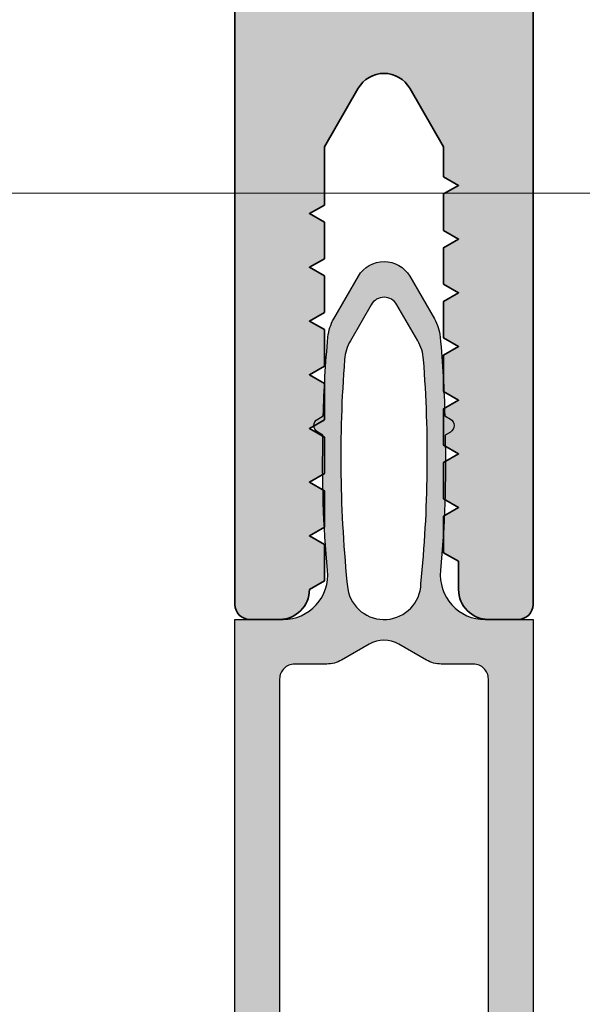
# Model space of a CAD drawing. Header units: millimetres. Extents: x 71658 to 298332, y -154437 to -30421.
# Tile 107 of 155: x 94036 to 94055, y -58893 to -58860. Entities that reach past the tile are written whole.
import ezdxf

# ---------------------------------------------------------------- set-up
doc = ezdxf.new("R2010")
doc.units = ezdxf.units.MM
doc.header["$LTSCALE"] = 500
doc.header["$MEASUREMENT"] = 0
doc.linetypes.add('Center', pattern=[48, 30, -6, 6, -6])
for name, color, linetype, lineweight in [('0S-Profile Aluminium', 254, 'Continuous', 35), ('0S-Profile PVC-U', 254, 'Continuous', 25), ('0S-Shading Aluminium', 252, 'Continuous', 20), ('0S-Shading PVC-U', 253, 'Continuous', 13), ('A-06-TELJED', 253, 'Center', 0), ('A-13-UKS', 250, 'Continuous', 5)]:
    doc.layers.add(name, color=color, linetype=linetype, lineweight=lineweight)

# ---------------------------------------------------------------- blocks, each defined once
blk = doc.blocks.new('TELG')
at = {"layer": 'A-06-TELJED', "ltscale": 0.05}
blk.add_line((129079.1743373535, -58865.99671087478), (85658.8046493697, -58865.99671087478), dxfattribs=at)
blk = doc.blocks.new('326250__63FD78B3_7F72_44EC_AF4F_172F2B644AD7_')
at = {"layer": '0S-Shading Aluminium'}
h = blk.add_hatch(color=256, dxfattribs=at)
edge = h.paths.add_edge_path()
edge.add_arc((-23.5, 173.4999999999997), 1.500000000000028, 90, 180)
edge.add_line((-25, 173.4999999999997), (-25, 0.4999999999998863))
edge.add_arc((-24.5, 0.4999999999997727), 0.4999999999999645, 180, 270)
edge.add_line((-24.5, -1.705e-13), (-23, 0))
edge.add_line((-23, 0), (-22.30000000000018, 0.6999999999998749))
edge.add_line((-22.30000000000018, 0.6999999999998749), (-22.30000000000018, 1.399999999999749))
edge.add_line((-22.30000000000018, 1.399999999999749), (-23.5, 1.399999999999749))
edge.add_line((-23.5, 1.399999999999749), (-23.5, 4.099999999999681))
edge.add_line((-23.5, 4.099999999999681), (-19.04494897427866, 4.099999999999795))
edge.add_ellipse((-18.80000000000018, 4.049999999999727), major_axis=(-0.2500000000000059, 0), ratio=1, start_angle=191.5369590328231, end_angle=348.46304096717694, ccw=False)
edge.add_line((-18.55505102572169, 4.099999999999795), (-14.10000000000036, 4.099999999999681))
edge.add_line((-14.10000000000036, 4.099999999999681), (-14.10000000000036, 1.399999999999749))
edge.add_line((-14.10000000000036, 1.399999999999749), (-15.30000000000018, 1.399999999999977))
edge.add_line((-15.30000000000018, 1.399999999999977), (-15.30000000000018, 0.799999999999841))
edge.add_line((-15.30000000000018, 0.799999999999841), (-14.40000000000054, -0.1000000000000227))
edge.add_line((-14.40000000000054, -0.1000000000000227), (-13.10000000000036, -0.1000000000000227))
edge.add_arc((-13.10000000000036, 0.4000000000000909), 0.5000000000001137, 270, 360)
edge.add_line((-12.60000000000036, 0.4000000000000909), (-12.60000000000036, 12.49999999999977))
edge.add_ellipse((-12.10000000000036, 12.49999999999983), major_axis=(-0.4999999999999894, 0), ratio=1, start_angle=270, end_angle=360, ccw=False)
edge.add_line((-12.10000000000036, 12.99999999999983), (-6.5, 12.99999999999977))
edge.add_ellipse((-6.5, 11.49999999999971), major_axis=(-1.500000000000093, 0), ratio=1, start_angle=180, end_angle=270, ccw=False)
edge.add_line((-5, 11.49999999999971), (-5, -15.50000000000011))
edge.add_arc((-4.5, -15.50000000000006), 0.4999999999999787, 180, 270)
edge.add_line((-4.5, -16.00000000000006), (-3.5, -16.00000000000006))
edge.add_arc((-3.5, -15), 1.000000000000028, 270, 360)
edge.add_line((-2.5, -15), (-2.5, -14.05277679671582))
edge.add_line((-2.5, -14.05277679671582), (-2, -13.76410166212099))
edge.add_line((-2, -13.76410166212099), (-2, -12.54145193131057))
edge.add_line((-2, -12.54145193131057), (-2.5, -12.2527767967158))
edge.add_line((-2.5, -12.2527767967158), (-2, -11.96410166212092))
edge.add_line((-2, -11.96410166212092), (-2, -10.74145193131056))
edge.add_line((-2, -10.74145193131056), (-2.5, -10.45277679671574))
edge.add_line((-2.5, -10.45277679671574), (-2, -10.16410166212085))
edge.add_line((-2, -10.16410166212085), (-2, -8.94145193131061))
edge.add_line((-2, -8.94145193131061), (-2.5, -8.652776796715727))
edge.add_line((-2.5, -8.652776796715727), (-2, -8.364101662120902))
edge.add_line((-2, -8.364101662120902), (-2, -7.141451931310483))
edge.add_line((-2, -7.141451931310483), (-2.5, -6.852776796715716))
edge.add_line((-2.5, -6.852776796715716), (-2, -6.564101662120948))
edge.add_line((-2, -6.564101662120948), (-2, -5.34145193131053))
edge.add_line((-2, -5.34145193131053), (-2.5, -5.052776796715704))
edge.add_line((-2.5, -5.052776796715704), (-2, -4.764101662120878))
edge.add_line((-2, -4.764101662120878), (-2, -3.541451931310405))
edge.add_line((-2, -3.541451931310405), (-2.5, -3.252776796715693))
edge.add_line((-2.5, -3.252776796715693), (-2, -2.96410166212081))
edge.add_line((-2, -2.96410166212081), (-2, -1.741451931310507))
edge.add_line((-2, -1.741451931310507), (-2.5, -1.452776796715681))
edge.add_line((-2.5, -1.452776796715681), (-2, -1.164101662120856))
edge.add_line((-2, -1.164101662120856), (-2, -0.1641016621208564))
edge.add_line((-2, -0.1641016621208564), (-0.8660253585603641, 1.79999999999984))
edge.add_ellipse((4.52237146e-08, 1.29999999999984), major_axis=(-1.00000000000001, 0), ratio=1, start_angle=209.9999999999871, end_angle=329.9999999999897, ccw=False)
edge.add_line((0.8660254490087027, 1.799999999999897), (2, -0.1641015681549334))
edge.add_line((2, -0.1641015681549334), (2, -2.111324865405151))
edge.add_line((2, -2.111324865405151), (2.5, -2.40000000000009))
edge.add_line((2.5, -2.40000000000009), (2, -2.688675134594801))
edge.add_line((2, -2.688675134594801), (2, -3.911324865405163))
edge.add_line((2, -3.911324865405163), (2.5, -4.200000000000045))
edge.add_line((2.5, -4.200000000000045), (2, -4.488675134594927))
edge.add_line((2, -4.488675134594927), (2, -5.711324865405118))
edge.add_line((2, -5.711324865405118), (2.5, -6.000000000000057))
edge.add_line((2.5, -6.000000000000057), (2, -6.288675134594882))
edge.add_line((2, -6.288675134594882), (2, -7.511324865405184))
edge.add_line((2, -7.511324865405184), (2.5, -7.800000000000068))
edge.add_line((2.5, -7.800000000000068), (2, -8.088675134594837))
edge.add_line((2, -8.088675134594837), (2, -9.31132486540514))
edge.add_line((2, -9.31132486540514), (2.5, -9.600000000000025))
edge.add_line((2.5, -9.600000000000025), (2, -9.888675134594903))
edge.add_line((2, -9.888675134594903), (2, -11.11132486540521))
edge.add_line((2, -11.11132486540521), (2.5, -11.40000000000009))
edge.add_line((2.5, -11.40000000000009), (2, -11.68867513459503))
edge.add_line((2, -11.68867513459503), (2, -12.91132486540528))
edge.add_line((2, -12.91132486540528), (2.5, -13.20000000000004))
edge.add_line((2.5, -13.20000000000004), (2, -13.48867513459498))
edge.add_line((2, -13.48867513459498), (2, -14.71132486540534))
edge.add_line((2, -14.71132486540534), (2.5, -15.00000000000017))
edge.add_arc((3.5, -15.00000000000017), 0.9999999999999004, 180, 270)
edge.add_line((3.5, -16.00000000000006), (4.5, -16.00000000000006))
edge.add_arc((4.5, -15.50000000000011), 0.4999999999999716, 270, 360)
edge.add_line((5, -15.50000000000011), (5, 11.49999999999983))
edge.add_ellipse((6.5, 11.49999999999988), major_axis=(-1.500000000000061, 0), ratio=1, start_angle=270, end_angle=360, ccw=False)
edge.add_line((6.5, 13), (12.10000009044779, 12.99999999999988))
edge.add_ellipse((12.10000009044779, 12.49999999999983), major_axis=(-0.500000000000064, 0), ratio=1, start_angle=180, end_angle=270, ccw=False)
edge.add_line((12.60000009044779, 12.49999999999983), (12.60000009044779, 0.4000000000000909))
edge.add_arc((13.10000009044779, 0.4000000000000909), 0.5000000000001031, 180, 270)
edge.add_line((13.10000009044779, -0.1000000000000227), (14.40000009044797, -0.1000000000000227))
edge.add_line((14.40000009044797, -0.1000000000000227), (15.30000009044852, 0.7999999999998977))
edge.add_line((15.30000009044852, 0.7999999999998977), (15.30000009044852, 1.399999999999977))
edge.add_line((15.30000009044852, 1.399999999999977), (14.10000009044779, 1.399999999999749))
edge.add_line((14.10000009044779, 1.399999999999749), (14.10000009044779, 4.099999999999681))
edge.add_line((14.10000009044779, 4.099999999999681), (18.55505111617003, 4.099999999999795))
edge.add_ellipse((18.80000009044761, 4.049999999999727), major_axis=(-0.2500000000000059, 0), ratio=1, start_angle=191.5369590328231, end_angle=348.4630409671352, ccw=False)
edge.add_line((19.0449490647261, 4.099999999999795), (23.50000009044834, 4.099999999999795))
edge.add_line((23.50000009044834, 4.099999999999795), (23.50000009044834, 1.399999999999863))
edge.add_line((23.50000009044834, 1.399999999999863), (22.30000009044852, 1.399999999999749))
edge.add_line((22.30000009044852, 1.399999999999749), (22.30000009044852, 0.6999999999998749))
edge.add_line((22.30000009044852, 0.6999999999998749), (23.00000009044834, 0))
edge.add_line((23.00000009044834, 0), (24.50000009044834, -1.705e-13))
edge.add_arc((24.50000009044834, 0.4999999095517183), 0.4999999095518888, 270, 360)
edge.add_line((25, 0.4999999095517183), (25, 173.4999999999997))
edge.add_arc((23.5, 173.4999999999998), 1.500000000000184, 0, 90)
edge.add_line((23.5, 175), (-23.5, 174.9999999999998))
edge = h.paths.add_edge_path()
edge.add_line((21.89999999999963, 169.4999999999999), (21.89999999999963, 15.29999999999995))
edge.add_line((21.89999999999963, 15.29999999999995), (21.70000009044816, 15.30000000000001))
edge.add_arc((21.70000009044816, 13.79999999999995), 1.500000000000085, 90, 180)
edge.add_line((20.20000009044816, 13.79999999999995), (20.20000009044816, 7.000000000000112))
edge.add_line((20.20000009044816, 7.000000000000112), (19.28973029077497, 5.699999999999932))
edge.add_line((19.28973029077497, 5.699999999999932), (18.31026989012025, 5.699999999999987))
edge.add_line((18.31026989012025, 5.699999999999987), (17.40000009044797, 7.000000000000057))
edge.add_line((17.40000009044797, 7.000000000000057), (17.40000009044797, 13.79999999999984))
edge.add_arc((15.90000009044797, 13.79999999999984), 1.499999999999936, 0, 90)
edge.add_line((15.90000009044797, 15.29999999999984), (-15.89999999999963, 15.29999999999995))
edge.add_arc((-15.89999999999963, 13.79999999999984), 1.500000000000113, 90, 180)
edge.add_line((-17.40000000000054, 13.79999999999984), (-17.40000000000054, 7.000000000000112))
edge.add_line((-17.40000000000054, 7.000000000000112), (-18.31026979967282, 5.699999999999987))
edge.add_line((-18.31026979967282, 5.699999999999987), (-19.28973020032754, 5.699999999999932))
edge.add_line((-19.28973020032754, 5.699999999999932), (-20.19999999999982, 7.000000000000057))
edge.add_line((-20.19999999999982, 7.000000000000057), (-20.19999999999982, 13.79999999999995))
edge.add_arc((-21.69999999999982, 13.79999999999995), 1.500000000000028, 0, 90)
edge.add_line((-21.69999999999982, 15.29999999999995), (-21.90000000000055, 15.29999999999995))
edge.add_line((-21.90000000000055, 15.29999999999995), (-21.90000000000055, 169.4999999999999))
edge.add_line((-21.90000000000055, 169.4999999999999), (21.89999999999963, 169.4999999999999))
at = {"layer": '0S-Profile Aluminium', "color": 7}
for points in [[(-5, 11.49999999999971), (-5, -15.50000000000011)], [(5, -15.50000000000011), (5, 11.49999999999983)], [(-2.5, -15), (-2.5, -14.05277679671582), (-2, -13.76410166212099), (-2, -12.54145193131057), (-2.5, -12.2527767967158), (-2, -11.96410166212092), (-2, -10.74145193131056), (-2.5, -10.45277679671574), (-2, -10.16410166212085), (-2, -8.94145193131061), (-2.5, -8.652776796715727), (-2, -8.364101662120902), (-2, -7.141451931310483), (-2.5, -6.852776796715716), (-2, -6.564101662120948), (-2, -5.34145193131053), (-2.5, -5.052776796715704), (-2, -4.764101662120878), (-2, -3.541451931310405), (-2.5, -3.252776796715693), (-2, -2.96410166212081), (-2, -1.741451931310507), (-2.5, -1.452776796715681), (-2, -1.164101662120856), (-2, -0.1641016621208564), (-0.8660253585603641, 1.79999999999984)], [(0.8660254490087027, 1.799999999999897), (2, -0.1641015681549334), (2, -2.111324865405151), (2.5, -2.40000000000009), (2, -2.688675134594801), (2, -3.911324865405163), (2.5, -4.200000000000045), (2, -4.488675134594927), (2, -5.711324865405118), (2.5, -6.000000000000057), (2, -6.288675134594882), (2, -7.511324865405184), (2.5, -7.800000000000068), (2, -8.088675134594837), (2, -9.31132486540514), (2.5, -9.600000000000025), (2, -9.888675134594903), (2, -11.11132486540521), (2.5, -11.40000000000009), (2, -11.68867513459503), (2, -12.91132486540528), (2.5, -13.20000000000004), (2, -13.48867513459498), (2, -14.71132486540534), (2.5, -15.00000000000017)], [(-4.5, -16.00000000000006), (-3.5, -16.00000000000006)], [(3.5, -16.00000000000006), (4.5, -16.00000000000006)]]:
    blk.add_lwpolyline(points, dxfattribs=at)
at = {"layer": '0S-Profile Aluminium', "color": 7, "extrusion": (0, 0, -1)}
blk.add_arc((-4.52237146e-08, 1.29999999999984), 1.00000000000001, 30.00000000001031, 150.0000000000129, dxfattribs=at)
at = {"layer": '0S-Profile Aluminium', "color": 7}
for centre, radius, start, end in [((-3.5, -15), 1.000000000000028, 270, 0), ((3.5, -15.00000000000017), 0.9999999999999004, 180, 270), ((-4.5, -15.50000000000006), 0.4999999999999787, 180, 270), ((4.5, -15.50000000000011), 0.4999999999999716, 270, 0)]:
    blk.add_arc(centre, radius, start, end, dxfattribs=at)
blk = doc.blocks.new('326250__12E98FD4_64A1_4EF6_B707_A60EF854DB28_')
at = {"layer": '0S-Profile Aluminium', "color": 7}
blk.add_blockref('326250__63FD78B3_7F72_44EC_AF4F_172F2B644AD7_', (0, 0), dxfattribs=at)
blk = doc.blocks.new('224812__65692CA6_F6C3_494A_9BCB_61298AE24484_')
at = {"layer": '0S-Shading PVC-U'}
h = blk.add_hatch(color=256, dxfattribs=at)
edge = h.paths.add_edge_path()
edge.add_line((-5.00042724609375, -0.0048681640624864), (-5.001708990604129, -32.14036979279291))
edge.add_arc((-3.001708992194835, -32.14044956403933), 2.000000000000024, 179.997714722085, 204.9750193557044)
edge.add_line((-4.814692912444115, -32.9848957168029), (-3.72255016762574, -35.32967190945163))
edge.add_ellipse((-3.99449775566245, -35.45633883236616), major_axis=(-0.2999999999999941, 0), ratio=1, start_angle=85.00094191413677, end_angle=204.9750193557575, ccw=False)
edge.add_line((-4.020639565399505, -35.75519767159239), (-4.67681884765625, -35.69780029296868))
edge.add_arc((-4.702926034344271, -35.99672710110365), 0.3000646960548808, 85.0086587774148, 179.9869841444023)
edge.add_line((-5.00299072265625, -35.99665893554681), (-5.001708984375, -41.69755615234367))
edge.add_arc((-4.001755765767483, -41.69760293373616), 0.9999532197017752, 179.9973194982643, 270.0026805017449)
edge.add_line((-4.001708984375, -42.69755615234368), (-3.651702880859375, -42.69755615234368))
edge.add_arc((-3.651702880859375, -41.69755615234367), 0.9999999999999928, 270, 360)
edge.add_line((-2.651702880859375, -41.69755615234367), (-2.651702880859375, -41.29740966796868))
edge.add_line((-2.651702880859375, -41.29740966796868), (-3.402026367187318, -41.29740966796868))
edge.add_ellipse((-3.402026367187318, -40.99740966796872), major_axis=(-0.29999999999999, 0), ratio=1, start_angle=0, end_angle=90, ccw=False)
edge.add_line((-3.7020263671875, -40.99740966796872), (-3.7020263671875, -38.05329803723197))
edge.add_ellipse((-2.7020263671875, -38.05329803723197), major_axis=(-1.000000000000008, 0), ratio=1, start_angle=314.99963073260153, end_angle=360, ccw=False)
edge.add_line((-3.40912859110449, -37.34618669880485), (-0.7087817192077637, -34.645874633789))
edge.add_ellipse((-0.0016749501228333, -35.35224660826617), major_axis=(-0.9994805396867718, 0), ratio=1, start_angle=224.9702148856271, end_angle=315.02978511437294, ccw=False)
edge.add_line((0.7054318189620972, -34.645874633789), (3.407062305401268, -37.34753837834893))
edge.add_ellipse((2.699951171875, -38.05464080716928), major_axis=(-1.000000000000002, 0), ratio=1, start_angle=180, end_angle=224.9996473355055, ccw=False)
edge.add_line((3.699951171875, -38.05464080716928), (3.699951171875, -40.99740966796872))
edge.add_ellipse((3.399951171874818, -40.99740966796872), major_axis=(-0.3000000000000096, 0), ratio=1, start_angle=90, end_angle=180, ccw=False)
edge.add_line((3.399951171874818, -41.29740966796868), (2.650726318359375, -41.29740966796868))
edge.add_line((2.650726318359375, -41.29740966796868), (2.650726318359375, -41.69755615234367))
edge.add_arc((3.650726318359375, -41.69755615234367), 0.9999999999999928, 180, 270)
edge.add_line((3.650726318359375, -42.69755615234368), (3.99951171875, -42.69755615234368))
edge.add_arc((3.997763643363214, -41.69458449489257), 1.002973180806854, 270.0998604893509, 359.8302410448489)
edge.add_line((5.000732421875, -41.69755615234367), (4.99945068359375, -35.99665893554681))
edge.add_arc((4.699497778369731, -35.99661045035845), 0.2999529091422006, 359.9907385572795, 455.0029367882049)
edge.add_line((4.67333984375, -35.69780029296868), (4.017096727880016, -35.75520859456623))
edge.add_ellipse((3.990952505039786, -35.45634996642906), major_axis=(-0.3000000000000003, 0), ratio=1, start_angle=-25.00076000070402, end_angle=94.99952071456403, ccw=False)
edge.add_line((3.7190618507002, -35.32956088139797), (4.812055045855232, -32.98571058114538))
edge.add_arc((2.99945068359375, -32.14045001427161), 2.000000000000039, 334.9992399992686, 360)
edge.add_line((4.99945068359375, -32.14045001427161), (4.99945068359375, -0.004868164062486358))
edge.add_line((4.99945068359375, -0.0048681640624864), (3.384333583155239, -0.0048681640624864))
edge.add_ellipse((3.384333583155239, 1.495131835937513), major_axis=(-1.500000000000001, 0), ratio=1, start_angle=-5.397482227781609, end_angle=90, ccw=False)
edge.add_arc((-35.80301140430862, 5.197689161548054), 37.86187162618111, 354.6025177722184, 361.4815194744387)
edge.add_line((2.04620361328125, 6.176589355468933), (2.222993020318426, 6.27858793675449))
edge.add_arc((2.09805809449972, 6.495131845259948), 0.2499999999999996, 299.9827804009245, 420.0054872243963)
edge.add_line((2.223037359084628, 6.711650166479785), (2.035035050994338, 6.820169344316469))
edge.add_arc((-36.40982832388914, 5.882776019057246), 38.4562898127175, 1.39675464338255, 5.341718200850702)
edge.add_arc((0.3859668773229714, 9.323242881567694), 1.499999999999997, 5.341718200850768, 29.99873828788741)
edge.add_line((1.68502149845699, 10.07321427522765), (0.86065673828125, 11.50112854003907))
edge.add_arc((-0.0019217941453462, 10.99501917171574), 1.000094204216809, 30.40185544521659, 149.6052391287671)
edge.add_line((-0.86456298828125, 11.50102172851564), (-1.688860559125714, 10.07324235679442))
edge.add_arc((-0.3898101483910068, 9.323263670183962), 1.499999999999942, 150.0009400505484, 174.6582494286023)
edge.add_arc((36.40598310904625, 5.882776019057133), 38.4562898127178, 174.6582494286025, 178.6031921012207)
edge.add_line((-2.03887939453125, 6.820205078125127), (-2.226943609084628, 6.711650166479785))
edge.add_arc((-2.10196434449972, 6.495131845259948), 0.2499999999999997, 119.9945127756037, 240.0172195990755)
edge.add_line((-2.226899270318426, 6.27858793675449), (-2.05010986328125, 6.176589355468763))
edge.add_arc((35.79910515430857, 5.197689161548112), 37.86187162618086, 178.5184805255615, 185.3974822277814)
edge.add_ellipse((-3.388239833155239, 1.495131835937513), major_axis=(-1.499999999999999, 0), ratio=1, start_angle=90, end_angle=185.3974822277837, ccw=False)
edge.add_line((-3.388239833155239, -0.0048681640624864), (-5.00042724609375, -0.0048681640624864))
edge = h.paths.add_edge_path()
edge.add_ellipse((-0.001953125, 1.231719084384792), major_axis=(-1.237737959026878, 0), ratio=1, start_angle=1.7769983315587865, end_angle=170.1059613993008, ccw=False)
edge.add_ellipse((41.04708263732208, 5.441840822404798), major_axis=(-42.49906671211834, 0), ratio=1, start_angle=-4.406043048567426, end_angle=5.737269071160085, ccw=False)
edge.add_ellipse((0.1691823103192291, 8.591560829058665), major_axis=(-1.500000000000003, 0), ratio=1, start_angle=329.9993628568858, end_angle=355.593956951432, ccw=False)
edge.add_line((-1.129847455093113, 9.341575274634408), (-0.4349365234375, 10.54516540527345))
edge.add_ellipse((-0.001922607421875, 10.29511160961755), major_axis=(-0.5000279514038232, 0), ratio=1, start_angle=210.0052687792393, end_angle=329.9947312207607, ccw=False)
edge.add_line((0.43109130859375, 10.54516540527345), (1.12602375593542, 9.34147803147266))
edge.add_ellipse((-0.1730221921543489, 8.59149161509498), major_axis=(-1.499999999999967, 0), ratio=1, start_angle=184.4059460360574, end_angle=209.9994008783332, ccw=False)
edge.add_ellipse((-41.0509278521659, 5.441840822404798), major_axis=(-42.49906671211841, 0), ratio=1, start_angle=174.0265202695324, end_angle=184.4059460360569, ccw=False)
edge = h.paths.add_edge_path()
edge.add_arc((1.922656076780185, -0.4971014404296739), 0.9999999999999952, 240.001186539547, 270)
edge.add_line((1.922656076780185, -1.497101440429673), (3.00054931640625, -1.497101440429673))
edge.add_ellipse((3.000872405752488, -1.996778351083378), major_axis=(-0.4996770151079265, 0), ratio=1, start_angle=179.9629527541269, end_angle=270.03704724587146, ccw=False)
edge.add_line((3.50054931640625, -1.997101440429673), (3.50054931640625, -13.9594763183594))
edge.add_ellipse((3.200549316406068, -13.9594763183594), major_axis=(-0.3000000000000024, 0), ratio=1, start_angle=90, end_angle=180, ccw=False)
edge.add_line((3.200549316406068, -14.25947631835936), (2.899731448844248, -14.25947631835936))
edge.add_arc((2.899731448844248, -14.55947631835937), 0.3000000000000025, 90, 179.9917716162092)
edge.add_line((2.599731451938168, -14.55943323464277), (2.5994873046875, -16.25947631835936))
edge.add_ellipse((2.099403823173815, -16.25938234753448), major_axis=(-0.5000834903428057, 0), ratio=1, start_angle=45.009431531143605, end_angle=179.989233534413, ccw=False)
edge.add_line((1.745849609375, -16.61305297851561), (1.06011962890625, -15.92732299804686))
edge.add_arc((-0.00054931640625, -16.9869729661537), 1.499292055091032, 44.97246494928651, 135.0275350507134)
edge.add_line((-1.06121826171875, -15.92732299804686), (-1.7469482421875, -16.61305297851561))
edge.add_ellipse((-2.100482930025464, -16.25950784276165), major_axis=(-0.4999809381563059, 0), ratio=1, start_angle=-0.0036125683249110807, end_angle=134.9991533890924, ccw=False)
edge.add_line((-2.6004638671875, -16.25947631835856), (-2.600219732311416, -14.55951940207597))
edge.add_arc((-2.900219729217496, -14.55947631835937), 0.2999999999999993, 359.9917716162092, 450)
edge.add_line((-2.900219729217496, -14.25947631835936), (-3.199328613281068, -14.25947631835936))
edge.add_ellipse((-3.199328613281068, -13.95947631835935), major_axis=(-0.3000000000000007, 0), ratio=1, start_angle=0, end_angle=90, ccw=False)
edge.add_line((-3.49932861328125, -13.95947631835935), (-3.49932861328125, -1.997101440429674))
edge.add_ellipse((-2.999526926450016, -1.99690312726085), major_axis=(-0.4998017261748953, 0), ratio=1, start_angle=-90.0227340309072, end_angle=0.02273403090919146, ccw=False)
edge.add_line((-2.99932861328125, -1.497101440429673), (-1.921496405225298, -1.497101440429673))
edge.add_arc((-1.921496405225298, -0.4971014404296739), 0.9999999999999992, 270, 300.0004552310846)
edge.add_line((-1.421489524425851, -1.363122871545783), (-0.4991455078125, -0.8305975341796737))
edge.add_ellipse((0.00054931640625, -1.699058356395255), major_axis=(-1.001957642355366, 0), ratio=1, start_angle=240.08474642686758, end_angle=299.91525357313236, ccw=False)
edge.add_line((0.500244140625, -0.8305975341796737), (1.422674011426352, -1.363137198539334))
edge = h.paths.add_edge_path()
edge.add_ellipse((2.999643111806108, -18.50504194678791), major_axis=(-0.4998076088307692, 0), ratio=1, start_angle=179.9779408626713, end_angle=270.02205913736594, ccw=False)
edge.add_line((3.49945068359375, -18.50523437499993), (3.49945068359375, -30.89999755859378))
edge.add_ellipse((3.199450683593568, -30.89999755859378), major_axis=(-0.2999999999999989, 0), ratio=1, start_angle=90, end_angle=180, ccw=False)
edge.add_line((3.199450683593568, -31.19999755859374), (2.898632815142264, -31.19999755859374))
edge.add_arc((2.898632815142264, -31.49999755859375), 0.2999999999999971, 90, 179.9897146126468)
edge.add_line((2.598632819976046, -31.4999437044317), (2.59832763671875, -33.19999755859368))
edge.add_ellipse((2.098244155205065, -33.1999035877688), major_axis=(-0.5000834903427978, 0), ratio=1, start_angle=45.009431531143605, end_angle=179.989233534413, ccw=False)
edge.add_line((1.74468994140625, -33.55357421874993), (1.0589599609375, -32.86784423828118))
edge.add_arc((-0.001678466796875, -33.92721368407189), 1.499072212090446, 44.96570423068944, 135.0342957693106)
edge.add_line((-1.06231689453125, -32.86784423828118), (-1.74810791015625, -33.55357421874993))
edge.add_ellipse((-2.101642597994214, -33.20002908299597), major_axis=(-0.4999809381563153, 0), ratio=1, start_angle=-0.0036125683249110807, end_angle=134.9991533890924, ccw=False)
edge.add_line((-2.60162353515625, -33.19999755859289), (-2.601318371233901, -31.5000514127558))
edge.add_arc((-2.901318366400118, -31.49999755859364), 0.2999999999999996, 359.9897146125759, 450)
edge.add_line((-2.901318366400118, -31.19999755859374), (-3.200427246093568, -31.19999755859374))
edge.add_ellipse((-3.200427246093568, -30.89999755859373), major_axis=(-0.2999999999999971, 0), ratio=1, start_angle=0, end_angle=90, ccw=False)
edge.add_line((-3.50042724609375, -30.89999755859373), (-3.50042724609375, -18.50523437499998))
edge.add_ellipse((-3.000724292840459, -18.50493732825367), major_axis=(-0.4997030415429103, 0), ratio=1, start_angle=-90.0340592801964, end_angle=0.034059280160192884, ccw=False)
edge.add_line((-3.00042724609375, -18.00523437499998), (-1.01568603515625, -18.00523437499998))
edge.add_line((-1.01568603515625, -18.00523437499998), (-0.3541259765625, -17.34364379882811))
edge.add_ellipse((-0.00054931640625, -17.69694784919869), major_axis=(-0.4998401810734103, 0), ratio=1, start_angle=224.9779037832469, end_angle=315.0220962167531, ccw=False)
edge.add_line((0.35302734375, -17.34364379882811), (1.01458740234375, -18.00523437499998))
edge.add_line((1.01458740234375, -18.00523437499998), (2.99945068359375, -18.00523437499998))
at = {"layer": '0S-Profile PVC-U', "color": 7}
for points in [[(-0.86456298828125, 11.50102172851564), (-1.688860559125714, 10.07324235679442)], [(1.68502149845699, 10.07321427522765), (0.86065673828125, 11.50112854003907)], [(-1.129847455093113, 9.341575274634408), (-0.4349365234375, 10.54516540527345)], [(0.43109130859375, 10.54516540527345), (1.12602375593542, 9.34147803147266)], [(-2.03887939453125, 6.820205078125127), (-2.226943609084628, 6.711650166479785)], [(2.223037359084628, 6.711650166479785), (2.035035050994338, 6.820169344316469)], [(-2.226899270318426, 6.27858793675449), (-2.05010986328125, 6.176589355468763)], [(2.04620361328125, 6.176589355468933), (2.222993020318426, 6.27858793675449)], [(-5.00042724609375, -0.0048681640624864), (-5.001708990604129, -32.14036979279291)], [(-3.388239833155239, -0.0048681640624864), (-5.00042724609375, -0.0048681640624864)], [(4.99945068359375, -32.14045001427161), (4.99945068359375, -0.0048681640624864), (3.384333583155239, -0.0048681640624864)], [(-1.421489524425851, -1.363122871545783), (-0.4991455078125, -0.8305975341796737)], [(0.500244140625, -0.8305975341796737), (1.422674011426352, -1.363137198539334)], [(-2.99932861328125, -1.497101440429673), (-1.921496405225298, -1.497101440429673)], [(1.922656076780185, -1.497101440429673), (3.00054931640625, -1.497101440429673)], [(-3.49932861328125, -13.95947631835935), (-3.49932861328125, -1.997101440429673)], [(3.50054931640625, -1.997101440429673), (3.50054931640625, -13.9594763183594)]]:
    blk.add_lwpolyline(points, dxfattribs=at)
for centre, radius, start, end in [((-0.0019217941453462, 10.99501917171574), 1.000094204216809, 30.40185544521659, 149.6052391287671), ((-0.3898101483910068, 9.323263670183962), 1.499999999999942, 150.0009400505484, 174.6582494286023), ((0.3859668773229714, 9.323242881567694), 1.499999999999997, 5.341718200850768, 29.99873828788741), ((36.40598310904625, 5.882776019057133), 38.4562898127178, 174.6582494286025, 178.6031921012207), ((-36.40982832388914, 5.882776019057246), 38.4562898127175, 1.39675464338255, 5.341718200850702), ((-2.10196434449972, 6.495131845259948), 0.2499999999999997, 119.9945127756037, 240.0172195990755), ((2.09805809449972, 6.495131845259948), 0.2499999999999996, 299.9827804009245, 60.00548722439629), ((35.79910515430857, 5.197689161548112), 37.86187162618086, 178.5184805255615, 185.3974822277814), ((-35.80301140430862, 5.197689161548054), 37.86187162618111, 354.6025177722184, 1.48151947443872), ((-1.921496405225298, -0.4971014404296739), 0.9999999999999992, 270, 300.0004552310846), ((1.922656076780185, -0.4971014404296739), 0.9999999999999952, 240.001186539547, 270)]:
    blk.add_arc(centre, radius, start, end, dxfattribs=at)
at = {"layer": '0S-Profile PVC-U', "color": 7, "extrusion": (0, 0, -1)}
for centre, radius, start, end in [((0.001922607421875, 10.29511160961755), 0.5000279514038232, 30.00526877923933, 149.9947312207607), ((-0.1691823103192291, 8.591560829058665), 1.500000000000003, 4.406043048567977, 30.00063714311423), ((0.1730221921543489, 8.59149161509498), 1.499999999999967, 150.0005991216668, 175.5940539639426), ((-41.04708263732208, 5.441840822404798), 42.49906671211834, 354.2627309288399, 4.406043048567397), ((41.0509278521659, 5.441840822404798), 42.49906671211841, 175.5940539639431, 185.9734797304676), ((3.388239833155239, 1.495131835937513), 1.499999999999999, 174.6025177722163, 270), ((-3.384333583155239, 1.495131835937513), 1.500000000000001, 270, 5.397482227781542), ((0.001953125, 1.231719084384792), 1.237737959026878, 189.8940386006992, 358.2230016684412), ((-0.00054931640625, -1.699058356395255), 1.001957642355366, 60.08474642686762, 119.9152535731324), ((2.999526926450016, -1.99690312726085), 0.4998017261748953, 359.9772659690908, 90.02273403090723), ((-3.000872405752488, -1.996778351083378), 0.4996770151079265, 89.96295275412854, 180.0370472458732)]:
    blk.add_arc(centre, radius, start, end, dxfattribs=at)
blk = doc.blocks.new('224812__1905FABC_4092_4323_93C2_785039B38B76_')
at = {"layer": '0S-Profile PVC-U', "color": 7}
blk.add_blockref('224812__65692CA6_F6C3_494A_9BCB_61298AE24484_', (0, 0), dxfattribs=at)
blk = doc.blocks.new('lükanduksed')
at = {"layer": 'A-13-UKS', "extrusion": (0, 0, -1)}
blk.add_blockref('326250__12E98FD4_64A1_4EF6_B707_A60EF854DB28_', (-94048.28880329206, -58864.28314225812), dxfattribs=at)
at = {"layer": 'A-13-UKS', "xscale": -1}
blk.add_blockref('224812__1905FABC_4092_4323_93C2_785039B38B76_', (94048.28880329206, -58880.28314225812), dxfattribs=at)

msp = doc.modelspace()

# ---------------------------------------------------------------- block references
at = {"layer": 'A-06-TELJED'}
msp.add_blockref('TELG', (0, 0), dxfattribs=at)

# ---------------------------------------------------------------- next in the draw order: block references
at = {"layer": 'A-13-UKS'}
msp.add_blockref('lükanduksed', (0, 0), dxfattribs=at)

doc.saveas('drawing.dxf')
